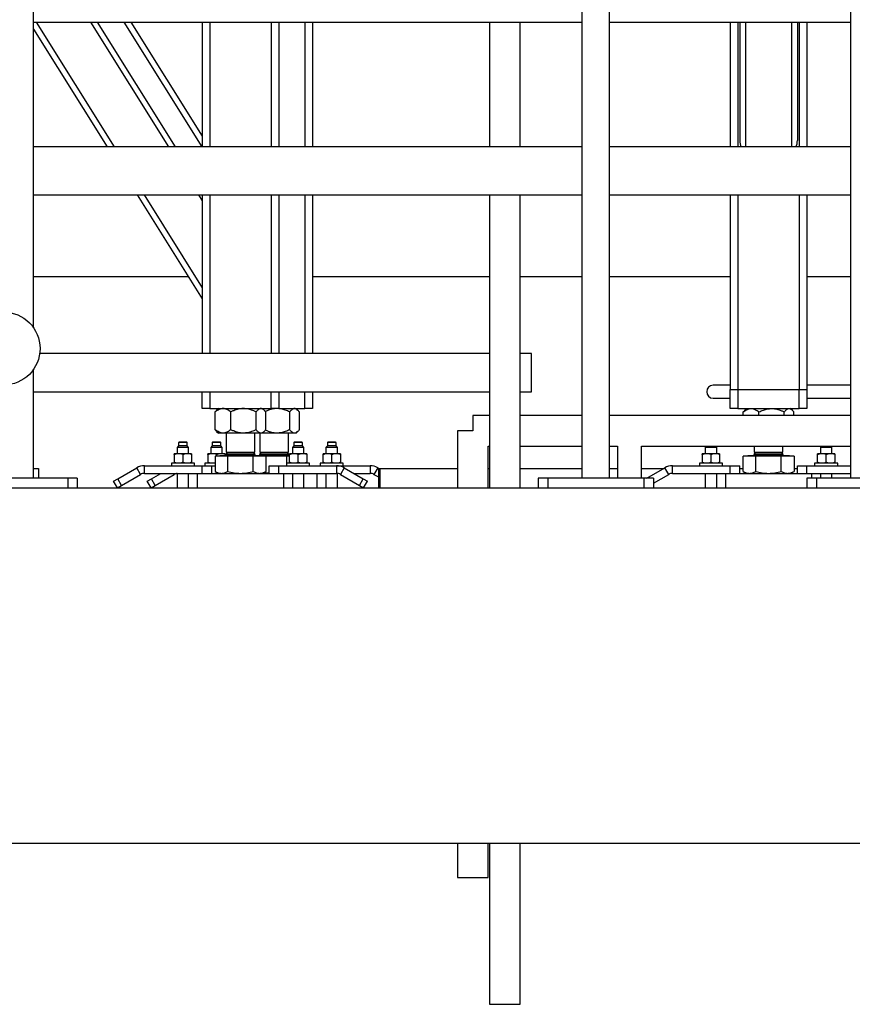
# Model space of a CAD drawing. Header units: millimetres. Extents: x 5 to 589, y 5 to 450.
# Tile 11 of 91: x 173 to 202, y 323 to 357. Entities that reach past the tile are written whole.
import ezdxf

# ---------------------------------------------------------------- set-up
doc = ezdxf.new("R2010")
doc.units = ezdxf.units.MM
doc.layers.add('TRAIT-FORT', color=4, linetype='Continuous', lineweight=25)

msp = doc.modelspace()

# ---------------------------------------------------------------- linework, layer by layer
at = {"layer": 'TRAIT-FORT', "color": 4, "linetype": 'Continuous', "lineweight": 25}
for p, q in [((192.6787, 369.02625), (192.6787, 340.80663)), ((193.64536, 340.80663), (193.64536, 369.02625)), ((202.01203, 369.02625), (202.01203, 340.80663)), ((173.64536, 346.02541), (173.64536, 366.60663)), ((173.64536, 356.63997), (192.6787, 356.63997)), ((173.73011, 356.63997), (176.43788, 352.30663)), ((175.6168, 356.63997), (178.32456, 352.30663)), ((175.85263, 356.63997), (178.5604, 352.30663)), ((176.78346, 356.63997), (179.49123, 352.30663)), ((177.0193, 356.63997), (179.49536, 352.67744)), ((179.49536, 356.63997), (179.49536, 352.30663)), ((179.76203, 356.63997), (179.76203, 352.30663)), ((181.89536, 356.63997), (181.89536, 352.30663)), ((182.16203, 356.63997), (182.16203, 352.30663)), ((183.06203, 356.63997), (183.06203, 352.30663)), ((183.3287, 356.63997), (183.3287, 352.30663)), ((189.47079, 356.63997), (189.47079, 352.30663)), ((190.53746, 352.30663), (190.53746, 356.63997)), ((193.64536, 356.63997), (202.01203, 356.63997)), ((197.8287, 356.63997), (197.8287, 352.30663)), ((198.09536, 356.63997), (198.09536, 352.30663)), ((198.16203, 356.63997), (198.16203, 352.526)), ((198.36203, 356.63997), (198.36203, 352.30663)), ((199.96203, 356.63997), (199.96203, 352.30663)), ((200.16203, 356.63997), (200.16203, 352.526)), ((200.2287, 356.63997), (200.2287, 352.30663)), ((200.49536, 356.63997), (200.49536, 352.30663)), ((173.64536, 356.39818), (176.20204, 352.30663)), ((192.6787, 352.30663), (173.64536, 352.30663)), ((202.01203, 352.30663), (193.64536, 352.30663)), ((173.64536, 350.63997), (192.6787, 350.63997)), ((177.24349, 350.63997), (179.49536, 347.03622)), ((177.47933, 350.63997), (179.49536, 347.41364)), ((179.36601, 350.63997), (179.49536, 350.43297)), ((179.49536, 350.63997), (179.49536, 345.13997)), ((179.76203, 350.63997), (179.76203, 345.13997)), ((181.89536, 350.63997), (181.89536, 345.13997)), ((182.16203, 350.63997), (182.16203, 345.13997)), ((183.06203, 350.63997), (183.06203, 345.13997)), ((183.3287, 350.63997), (183.3287, 345.13997)), ((189.47079, 350.63997), (189.47079, 340.4733)), ((190.53746, 340.4733), (190.53746, 350.63997)), ((193.64536, 350.63997), (202.01203, 350.63997)), ((197.8287, 350.63997), (197.8287, 343.88997)), ((198.09536, 350.63997), (198.09536, 343.88997)), ((200.2287, 350.63997), (200.2287, 343.88997)), ((200.49536, 350.63997), (200.49536, 343.88997)), ((173.64536, 347.81041), (179.01159, 347.81041)), ((183.3287, 347.81041), (189.47079, 347.81041)), ((190.53746, 347.81041), (192.6787, 347.81041)), ((193.64536, 347.81041), (197.8287, 347.81041)), ((200.49536, 347.81041), (202.01203, 347.81041)), ((189.47079, 345.13997), (173.85804, 345.13997)), ((190.93572, 345.13997), (190.53746, 345.13997)), ((190.93572, 343.80663), (190.93572, 345.13997)), ((173.64536, 340.80663), (173.64536, 344.58786)), ((197.8287, 344.03163), (197.23935, 344.03163)), ((197.8287, 343.2233), (197.8287, 343.88997)), ((197.8287, 343.88997), (198.09536, 343.88997)), ((198.09536, 343.88997), (198.09536, 343.2233)), ((198.09536, 343.88997), (200.2287, 343.88997)), ((200.2287, 343.2233), (200.2287, 343.88997)), ((200.2287, 343.88997), (200.49536, 343.88997)), ((202.01203, 344.03163), (200.49536, 344.03163)), ((200.49536, 343.88997), (200.49536, 343.2233)), ((173.64536, 343.80663), (189.47079, 343.80663)), ((179.49536, 343.2233), (179.49536, 343.80663)), ((179.76203, 343.80663), (179.76203, 343.2233)), ((181.89536, 343.2233), (181.89536, 343.80663)), ((182.16203, 343.80663), (182.16203, 343.2233)), ((183.06203, 343.2233), (183.06203, 343.80663)), ((183.3287, 343.80663), (183.3287, 343.2233)), ((190.53746, 343.80663), (190.93572, 343.80663)), ((197.23935, 343.58163), (197.8287, 343.58163)), ((200.49536, 343.58163), (202.01203, 343.58163)), ((179.76203, 343.2233), (179.49536, 343.2233)), ((179.76203, 343.2233), (181.89536, 343.2233)), ((180.06203, 343.2233), (180.00039, 343.16166)), ((181.65816, 343.1605), (181.59536, 343.2233)), ((182.16203, 343.2233), (181.89536, 343.2233)), ((182.16203, 343.2233), (183.06203, 343.2233)), ((182.82483, 343.1605), (182.76203, 343.2233)), ((183.3287, 343.2233), (183.06203, 343.2233)), ((198.09536, 343.2233), (197.8287, 343.2233)), ((198.09536, 343.2233), (200.2287, 343.2233)), ((198.39536, 343.2233), (198.33256, 343.1605)), ((199.99034, 343.16166), (199.9287, 343.2233)), ((200.49536, 343.2233), (200.2287, 343.2233)), ((179.95173, 342.48857), (179.95173, 343.1047)), ((180.49496, 342.48857), (180.49496, 343.1047)), ((181.37193, 342.48857), (181.37193, 343.1047)), ((181.70567, 342.48857), (181.70567, 343.1047)), ((182.5386, 342.48857), (182.5386, 343.1047)), ((182.87233, 342.48857), (182.87233, 343.1047)), ((189.47079, 342.98095), (188.89842, 342.98095)), ((188.89842, 342.98095), (188.89842, 342.44762)), ((192.6787, 342.98095), (190.53746, 342.98095)), ((202.01203, 342.98095), (193.64536, 342.98095)), ((198.28506, 343.1047), (198.33432, 343.15874)), ((198.28506, 342.98095), (198.28506, 343.1047)), ((198.82829, 342.98095), (198.82829, 343.1047)), ((199.70526, 342.98095), (199.70526, 343.1047)), ((200.039, 342.98095), (200.039, 343.1047)), ((180.00039, 342.43161), (180.06203, 342.36997)), ((180.22334, 342.36997), (180.06203, 342.36997)), ((180.93344, 342.36997), (180.22334, 342.36997)), ((180.3287, 342.36997), (180.3287, 341.7133)), ((181.5388, 342.36997), (180.93344, 342.36997)), ((181.3287, 341.7133), (181.3287, 342.36997)), ((181.49536, 342.36997), (181.49536, 341.7133)), ((181.59536, 342.36997), (181.5388, 342.36997)), ((181.59536, 342.36997), (181.65816, 342.43277)), ((182.10011, 342.36997), (181.59536, 342.36997)), ((182.70546, 342.36997), (182.10011, 342.36997)), ((182.49536, 341.7133), (182.49536, 342.36997)), ((182.76203, 342.36997), (182.70546, 342.36997)), ((182.76203, 342.36997), (182.82483, 342.43277)), ((188.36509, 342.44762), (188.36509, 340.4733)), ((188.89842, 342.44762), (188.36509, 342.44762)), ((178.6787, 341.9233), (178.6287, 341.8733)), ((178.6287, 341.8733), (178.6287, 341.65663)), ((179.0287, 341.8733), (178.6287, 341.8733)), ((178.69536, 342.05663), (178.6787, 342.03997)), ((178.6787, 342.03997), (178.6787, 341.9233)), ((178.9787, 342.03997), (178.6787, 342.03997)), ((178.9787, 341.9233), (178.6787, 341.9233)), ((178.96203, 342.05663), (178.69536, 342.05663)), ((178.9787, 342.03997), (178.96203, 342.05663)), ((178.9787, 341.9233), (178.9787, 342.03997)), ((179.0287, 341.8733), (178.9787, 341.9233)), ((179.0287, 341.65663), (179.0287, 341.8733)), ((179.84536, 341.9233), (179.79536, 341.8733)), ((179.79536, 341.8733), (179.79536, 341.65663)), ((180.19536, 341.8733), (179.79536, 341.8733)), ((179.86203, 342.05663), (179.84536, 342.03997)), ((179.84536, 342.03997), (179.84536, 341.9233)), ((180.14536, 342.03997), (179.84536, 342.03997)), ((180.14536, 341.9233), (179.84536, 341.9233)), ((180.1287, 342.05663), (179.86203, 342.05663)), ((180.14536, 342.03997), (180.1287, 342.05663)), ((180.14536, 341.9233), (180.14536, 342.03997)), ((180.19536, 341.8733), (180.14536, 341.9233)), ((180.19536, 341.65663), (180.19536, 341.8733)), ((182.6787, 341.9233), (182.6287, 341.8733)), ((182.6287, 341.8733), (182.6287, 341.65663)), ((183.0287, 341.8733), (182.6287, 341.8733)), ((182.69536, 342.05663), (182.6787, 342.03997)), ((182.6787, 342.03997), (182.6787, 341.9233)), ((182.9787, 342.03997), (182.6787, 342.03997)), ((182.9787, 341.9233), (182.6787, 341.9233)), ((182.96203, 342.05663), (182.69536, 342.05663)), ((182.9787, 342.03997), (182.96203, 342.05663)), ((182.9787, 341.9233), (182.9787, 342.03997)), ((183.0287, 341.8733), (182.9787, 341.9233)), ((183.0287, 341.65663), (183.0287, 341.8733)), ((183.84536, 341.9233), (183.79536, 341.8733)), ((183.79536, 341.8733), (183.79536, 341.65663)), ((184.19536, 341.8733), (183.79536, 341.8733)), ((183.86203, 342.05663), (183.84536, 342.03997)), ((183.84536, 342.03997), (183.84536, 341.9233)), ((184.14536, 342.03997), (183.84536, 342.03997)), ((184.14536, 341.9233), (183.84536, 341.9233)), ((184.1287, 342.05663), (183.86203, 342.05663)), ((184.14536, 342.03997), (184.1287, 342.05663)), ((184.14536, 341.9233), (184.14536, 342.03997)), ((184.19536, 341.8733), (184.14536, 341.9233)), ((184.19536, 341.65663), (184.19536, 341.8733)), ((189.43175, 340.4733), (189.43175, 341.91428)), ((189.43175, 341.91428), (189.47079, 341.91428)), ((190.53746, 341.91428), (192.6787, 341.91428)), ((193.64536, 341.91428), (193.91922, 341.91428)), ((193.91888, 341.91428), (193.91888, 340.80663)), ((194.75188, 341.91428), (202.01203, 341.91428)), ((194.75222, 340.80663), (194.75222, 341.91428)), ((197.00301, 341.91428), (196.96203, 341.8733)), ((196.96203, 341.8733), (196.96203, 341.65663)), ((197.36203, 341.8733), (196.96203, 341.8733)), ((197.36203, 341.8733), (197.32105, 341.91428)), ((197.36203, 341.65663), (197.36203, 341.8733)), ((198.66203, 341.91428), (198.66203, 341.7133)), ((199.66203, 341.7133), (199.66203, 341.91428)), ((201.00301, 341.91428), (200.96203, 341.8733)), ((200.96203, 341.8733), (200.96203, 341.65663)), ((201.36203, 341.8733), (200.96203, 341.8733)), ((201.36203, 341.8733), (201.32105, 341.91428)), ((201.36203, 341.65663), (201.36203, 341.8733)), ((178.6787, 341.65663), (178.5287, 341.65663)), ((178.5287, 341.6233), (178.5287, 341.35663)), ((178.9787, 341.65663), (178.6787, 341.65663)), ((178.8287, 341.6233), (178.8287, 341.35663)), ((179.1287, 341.65663), (178.9787, 341.65663)), ((179.1287, 341.6233), (179.1287, 341.35663)), ((179.84536, 341.65663), (179.69536, 341.65663)), ((179.69536, 341.6233), (179.69536, 341.35663)), ((180.14536, 341.65663), (179.84536, 341.65663)), ((179.94343, 341.56997), (179.94343, 341.04178)), ((180.38606, 341.56997), (179.94343, 341.56997)), ((179.99536, 341.6233), (179.99536, 341.56997)), ((180.11703, 341.5933), (180.0937, 341.56997)), ((180.11703, 341.59663), (180.11703, 341.5933)), ((180.11703, 341.59663), (181.54036, 341.59663)), ((180.11703, 341.5933), (181.54036, 341.5933)), ((180.29536, 341.65663), (180.14536, 341.65663)), ((180.29536, 341.6233), (180.29536, 341.59663)), ((180.39184, 341.7133), (180.3287, 341.65016)), ((180.3287, 341.7133), (181.3287, 341.7133)), ((180.3287, 341.65016), (180.3287, 341.62997)), ((180.3287, 341.65016), (180.5787, 341.65016)), ((180.3287, 341.62997), (181.3287, 341.62997)), ((181.27133, 341.56997), (180.38606, 341.56997)), ((180.38606, 341.04178), (180.38606, 341.56997)), ((180.5787, 341.65016), (181.3287, 341.65016)), ((181.3287, 341.65016), (181.26555, 341.7133)), ((181.27133, 341.04178), (181.27133, 341.56997)), ((181.71397, 341.56997), (181.27133, 341.56997)), ((181.3287, 341.62997), (181.3287, 341.65016)), ((181.55851, 341.7133), (181.49536, 341.65016)), ((181.49536, 341.7133), (182.49536, 341.7133)), ((181.49536, 341.65016), (181.49536, 341.62997)), ((181.49536, 341.65016), (181.74536, 341.65016)), ((181.49536, 341.62997), (182.49536, 341.62997)), ((181.54036, 341.5933), (181.54036, 341.59663)), ((181.54036, 341.59663), (182.5287, 341.59663)), ((181.5637, 341.56997), (181.54036, 341.5933)), ((181.54036, 341.5933), (182.5287, 341.5933)), ((182.438, 341.56997), (181.71397, 341.56997)), ((181.71397, 341.04178), (181.71397, 341.56997)), ((181.74536, 341.65016), (182.49536, 341.65016)), ((182.49536, 341.65016), (182.43222, 341.7133)), ((182.438, 341.3233), (182.438, 341.56997)), ((182.5287, 341.56997), (182.438, 341.56997)), ((182.49536, 341.62997), (182.49536, 341.65016)), ((182.6787, 341.65663), (182.5287, 341.65663)), ((182.5287, 341.35663), (182.5287, 341.6233)), ((182.9787, 341.65663), (182.6787, 341.65663)), ((182.8287, 341.35663), (182.8287, 341.6233)), ((183.1287, 341.65663), (182.9787, 341.65663)), ((183.1287, 341.6233), (183.1287, 341.35663)), ((183.84536, 341.65663), (183.69536, 341.65663)), ((183.69536, 341.35663), (183.69536, 341.6233)), ((184.14536, 341.65663), (183.84536, 341.65663)), ((183.99536, 341.35663), (183.99536, 341.6233)), ((184.29536, 341.65663), (184.14536, 341.65663)), ((184.29536, 341.6233), (184.29536, 341.35663)), ((197.01203, 341.65663), (196.86203, 341.65663)), ((196.86203, 341.6233), (196.86203, 341.35663)), ((197.31203, 341.65663), (197.01203, 341.65663)), ((197.16203, 341.6233), (197.16203, 341.35663)), ((197.46203, 341.65663), (197.31203, 341.65663)), ((197.46203, 341.6233), (197.46203, 341.35663)), ((198.27676, 341.04178), (198.27676, 341.56997)), ((198.71939, 341.56997), (198.27676, 341.56997)), ((198.45036, 341.5933), (198.42703, 341.56997)), ((198.45036, 341.59663), (198.45036, 341.5933)), ((198.45036, 341.59663), (199.77835, 341.59663)), ((198.45036, 341.5933), (199.77835, 341.5933)), ((198.72518, 341.7133), (198.66203, 341.65016)), ((198.66203, 341.7133), (199.59504, 341.7133)), ((198.66203, 341.65016), (198.66203, 341.62997)), ((198.66203, 341.65016), (199.66203, 341.65016)), ((198.66203, 341.62997), (199.59504, 341.62997)), ((198.71939, 341.04178), (198.71939, 341.56997)), ((199.60466, 341.56997), (198.71939, 341.56997)), ((199.59504, 341.7133), (199.66203, 341.7133)), ((199.59504, 341.62997), (199.66203, 341.62997)), ((199.66203, 341.65016), (199.59888, 341.7133)), ((199.60466, 341.04178), (199.60466, 341.56997)), ((200.0473, 341.56997), (199.60466, 341.56997)), ((199.66203, 341.62997), (199.66203, 341.65016)), ((199.77835, 341.59663), (199.8737, 341.59663)), ((199.77835, 341.5933), (199.8737, 341.5933)), ((199.8737, 341.5933), (199.8737, 341.59663)), ((199.89703, 341.56997), (199.8737, 341.5933)), ((200.0473, 341.56997), (200.0473, 341.04178)), ((201.01203, 341.65663), (200.86203, 341.65663)), ((200.86203, 341.35663), (200.86203, 341.6233)), ((201.31203, 341.65663), (201.01203, 341.65663)), ((201.16203, 341.35663), (201.16203, 341.6233)), ((201.46203, 341.65663), (201.31203, 341.65663)), ((201.46203, 341.6233), (201.46203, 341.35663)), ((176.56889, 340.78757), (177.2287, 341.16851)), ((177.36203, 340.93757), (177.2287, 341.16851)), ((177.49536, 340.9733), (177.49536, 341.23997)), ((177.49536, 341.23997), (179.49536, 341.23997)), ((178.4287, 341.3233), (178.4287, 341.23997)), ((179.2287, 341.3233), (178.4287, 341.3233)), ((179.2287, 341.23997), (179.2287, 341.3233)), ((179.49536, 340.9733), (179.49536, 341.23997)), ((179.49536, 341.23997), (179.8287, 341.23997)), ((179.59536, 341.3233), (179.59536, 341.23997)), ((179.94343, 341.3233), (179.59536, 341.3233)), ((179.8287, 340.9733), (179.8287, 341.23997)), ((179.8287, 341.23997), (179.94343, 341.23997)), ((181.8287, 340.9733), (181.8287, 341.23997)), ((181.8287, 341.23997), (182.16203, 341.23997)), ((182.16203, 340.9733), (182.16203, 341.23997)), ((182.16203, 341.23997), (184.16203, 341.23997)), ((182.4287, 341.3233), (182.4287, 341.23997)), ((183.2287, 341.3233), (182.4287, 341.3233)), ((183.2287, 341.23997), (183.2287, 341.3233)), ((183.59536, 341.3233), (183.59536, 341.23997)), ((184.39536, 341.3233), (183.59536, 341.3233)), ((184.16203, 341.23997), (184.16203, 340.9733)), ((184.16203, 341.23997), (185.3287, 341.23997)), ((184.4287, 341.16851), (184.29536, 340.93757)), ((184.39536, 341.23997), (184.39536, 341.3233)), ((184.4287, 341.16851), (185.0885, 340.78757)), ((185.3287, 341.23997), (185.3287, 340.9733)), ((185.59536, 341.16851), (185.46203, 340.93757)), ((185.59536, 341.16851), (185.64481, 341.13997)), ((194.93523, 340.80663), (195.56203, 341.16851)), ((195.69536, 340.93757), (195.56203, 341.16851)), ((195.8287, 340.9733), (195.8287, 341.23997)), ((195.8287, 341.23997), (197.8287, 341.23997)), ((196.76203, 341.3233), (196.76203, 341.23997)), ((197.56203, 341.3233), (196.76203, 341.3233)), ((197.56203, 341.23997), (197.56203, 341.3233)), ((197.8287, 340.9733), (197.8287, 341.23997)), ((197.8287, 341.23997), (198.16203, 341.23997)), ((198.16203, 340.9733), (198.16203, 341.23997)), ((200.16203, 340.9733), (200.16203, 341.23997)), ((200.16203, 341.23997), (200.49536, 341.23997)), ((200.49536, 340.9733), (200.49536, 341.23997)), ((200.49536, 341.23997), (202.01203, 341.23997)), ((200.76203, 341.3233), (200.76203, 341.23997)), ((201.56203, 341.3233), (200.76203, 341.3233)), ((201.56203, 341.23997), (201.56203, 341.3233)), ((173.64536, 341.13997), (173.82082, 341.13997)), ((173.82082, 341.13997), (173.82082, 340.80663)), ((176.70222, 340.55663), (177.36203, 340.93757)), ((177.49536, 340.9733), (179.49536, 340.9733)), ((177.73556, 340.78757), (178.05724, 340.9733)), ((177.86889, 340.55663), (178.5287, 340.93757)), ((178.5287, 340.93757), (178.50807, 340.9733)), ((178.6287, 340.9733), (178.6287, 340.4733)), ((179.0287, 340.4733), (179.0287, 340.9733)), ((179.3287, 340.9733), (179.3287, 340.4733)), ((179.49536, 340.9733), (179.66891, 340.9733)), ((179.66891, 340.9733), (181.98848, 340.9733)), ((179.94343, 341.04178), (180.06203, 340.9733)), ((181.59536, 340.9733), (181.71397, 341.04178)), ((181.99305, 340.9733), (182.16203, 340.9733)), ((182.16203, 340.9733), (184.16203, 340.9733)), ((182.3287, 340.4733), (182.3287, 340.9733)), ((182.6287, 340.9733), (182.6287, 340.4733)), ((183.0287, 340.4733), (183.0287, 340.9733)), ((183.49536, 340.4733), (183.49536, 340.9733)), ((183.79536, 340.9733), (183.79536, 340.4733)), ((184.19536, 340.4733), (184.19536, 340.97121)), ((184.29536, 340.93757), (184.95517, 340.55663)), ((184.76682, 340.9733), (185.3287, 340.9733)), ((185.46203, 340.93757), (185.61888, 340.84702)), ((185.61888, 341.13997), (185.61888, 340.4733)), ((185.61888, 341.13997), (185.66994, 341.13997)), ((185.66994, 341.13997), (185.66994, 340.4733)), ((185.66994, 341.13997), (188.36509, 341.13997)), ((189.43175, 341.13997), (189.47079, 341.13997)), ((190.53746, 341.13997), (192.6787, 341.13997)), ((193.64536, 341.13997), (193.91888, 341.13997)), ((194.75222, 341.13997), (195.51259, 341.13997)), ((195.16203, 340.62965), (195.69536, 340.93757)), ((195.8287, 340.9733), (197.66203, 340.9733)), ((196.96203, 340.9733), (196.96203, 340.4733)), ((197.36203, 340.4733), (197.36203, 340.9733)), ((197.66203, 340.9733), (197.66203, 340.4733)), ((197.66203, 340.9733), (200.32182, 340.9733)), ((198.16203, 341.13997), (198.27676, 341.13997)), ((198.27676, 341.04178), (198.39536, 340.9733)), ((199.9287, 340.9733), (200.0473, 341.04178)), ((200.0473, 341.13997), (200.16203, 341.13997)), ((200.32182, 340.9733), (200.49536, 340.9733)), ((200.49536, 340.9733), (202.01203, 340.9733)), ((200.66203, 340.80663), (200.66203, 340.9733)), ((200.96203, 340.9733), (200.96203, 340.80663)), ((201.36203, 340.80663), (201.36203, 340.9733)), ((69.03188, 340.4733), (214.23162, 340.4733)), ((174.8287, 340.80663), (171.49536, 340.80663)), ((174.8287, 340.80663), (174.8287, 340.4733)), ((175.16203, 340.80663), (174.8287, 340.80663)), ((175.16203, 340.80663), (175.16203, 340.4733)), ((176.42455, 340.70424), (176.56889, 340.78757)), ((176.55788, 340.4733), (176.42455, 340.70424)), ((176.55788, 340.4733), (176.70222, 340.55663)), ((176.70222, 340.55663), (176.56889, 340.78757)), ((177.59122, 340.70424), (177.73556, 340.78757)), ((177.72455, 340.4733), (177.59122, 340.70424)), ((177.72455, 340.4733), (177.86889, 340.55663)), ((177.86889, 340.55663), (177.73556, 340.78757)), ((184.95517, 340.55663), (185.0885, 340.78757)), ((184.95517, 340.55663), (185.09951, 340.4733)), ((185.0885, 340.78757), (185.23284, 340.70424)), ((185.09951, 340.4733), (185.23284, 340.70424)), ((191.16203, 340.80663), (191.16203, 340.4733)), ((191.49536, 340.80663), (191.16203, 340.80663)), ((191.49536, 340.80663), (191.49536, 340.4733)), ((194.8287, 340.80663), (191.49536, 340.80663)), ((194.8287, 340.80663), (194.8287, 340.4733)), ((195.16203, 340.80663), (194.8287, 340.80663)), ((195.16203, 340.80663), (195.16203, 340.4733)), ((200.49536, 340.80663), (200.49536, 340.4733)), ((200.8287, 340.80663), (200.49536, 340.80663)), ((200.8287, 340.80663), (200.8287, 340.4733)), ((204.16203, 340.80663), (200.8287, 340.80663)), ((69.03188, 328.13997), (214.23162, 328.13997)), ((188.36509, 328.13997), (188.36509, 326.94762)), ((189.43175, 326.94762), (189.43175, 328.13997)), ((189.47079, 328.13997), (189.47079, 322.53997)), ((190.53746, 322.53997), (190.53746, 328.13997)), ((188.36509, 326.94762), (189.43175, 326.94762)), ((189.47079, 322.53997), (190.53746, 322.53997))]:
    msp.add_line(p, q, dxfattribs=at)
msp.add_circle((172.60238, 345.30663), 1.26667, dxfattribs=at)
for centre, radius, start, end in [((197.23935, 343.80663), 0.225, 90, 270), ((180.29536, 341.62997), 0.03333, 270, 0), ((181.36203, 341.62997), 0.03333, 180, 270), ((181.46203, 341.62997), 0.03333, 270, 0), ((182.5287, 341.62997), 0.03333, 180, 270), ((198.6287, 341.62997), 0.03333, 270, 0), ((199.69536, 341.62997), 0.03333, 180, 270), ((177.49536, 340.70663), 0.53333, 90, 120), ((184.16203, 340.70663), 0.53333, 60, 90), ((185.3287, 340.70663), 0.53333, 60, 90), ((195.8287, 340.70663), 0.53333, 90, 120), ((177.49536, 340.70663), 0.26667, 90, 120), ((178.66203, 340.70663), 0.26667, 97.180756, 120), ((184.16203, 340.70663), 0.26667, 60, 90), ((185.3287, 340.70663), 0.26667, 60, 90), ((195.8287, 340.70663), 0.26667, 90, 120)]:
    msp.add_arc(centre, radius, start, end, dxfattribs=at)
for centre, start_param, end_param in [((198.36203, 352.526), 4.71238898, 5.37267332), ((199.96203, 352.526), 0.91051199, 1.57079633)]:
    msp.add_ellipse(centre, major_axis=(0, -0.35766), ratio=0.5591929, start_param=start_param, end_param=end_param, dxfattribs=at)
for points, knots in [([(180.22334, 343.2233), (180.19973, 343.22161), (180.15199, 343.21819), (180.08252, 343.19176), (180.01535, 343.15402), (179.973, 343.12119), (179.95173, 343.1047)], [0, 0, 0, 0, 0.24957791, 0.50436411, 0.75104693, 1, 1, 1, 1]), ([(180.49496, 343.1047), (180.45775, 343.13258), (180.4014, 343.17482), (180.3207, 343.20896), (180.26741, 343.22174), (180.23472, 343.2229), (180.22334, 343.2233)], [0, 0, 0, 0, 0.432045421, 0.654349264, 0.87965336, 1, 1, 1, 1]), ([(180.93344, 343.2233), (180.92576, 343.22323), (180.86433, 343.22263), (180.7475, 343.20567), (180.6093, 343.15966), (180.52698, 343.12009), (180.49496, 343.1047)], [0, 0, 0, 0, 0.05039955, 0.40261353, 0.76758847, 1, 1, 1, 1]), ([(181.37193, 343.1047), (181.32054, 343.12863), (181.22612, 343.17261), (181.0782, 343.21487), (180.98213, 343.22046), (180.93344, 343.2233)], [0, 0, 0, 0, 0.3707742, 0.68118194, 1, 1, 1, 1]), ([(181.5388, 343.2233), (181.52429, 343.22161), (181.49496, 343.21819), (181.45228, 343.19176), (181.41101, 343.15402), (181.385, 343.12119), (181.37193, 343.1047)], [0, 0, 0, 0, 0.249577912, 0.504364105, 0.751046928, 1, 1, 1, 1]), ([(181.70567, 343.1047), (181.68281, 343.13258), (181.64819, 343.17482), (181.59861, 343.20896), (181.56587, 343.22174), (181.54579, 343.2229), (181.5388, 343.2233)], [0, 0, 0, 0, 0.43204542, 0.65434926, 0.87965336, 1, 1, 1, 1]), ([(182.10011, 343.2233), (182.09242, 343.22323), (182.031, 343.22264), (181.91424, 343.2055), (181.7866, 343.16375), (181.71444, 343.12937), (181.69264, 343.11898)], [0, 0, 0, 0, 0.05445594, 0.43501775, 0.82936759, 1, 1, 1, 1]), ([(182.5386, 343.1047), (182.4872, 343.12863), (182.39279, 343.17261), (182.24487, 343.21487), (182.14879, 343.22046), (182.10011, 343.2233)], [0, 0, 0, 0, 0.3707742, 0.68118194, 1, 1, 1, 1]), ([(182.70546, 343.2233), (182.69095, 343.22161), (182.66163, 343.21819), (182.61895, 343.19176), (182.57768, 343.15402), (182.55166, 343.12119), (182.5386, 343.1047)], [0, 0, 0, 0, 0.24957791, 0.50436411, 0.75104693, 1, 1, 1, 1]), ([(182.87233, 343.1047), (182.84947, 343.13258), (182.81485, 343.17482), (182.76528, 343.20896), (182.73253, 343.22174), (182.71245, 343.2229), (182.70546, 343.2233)], [0, 0, 0, 0, 0.43204542, 0.65434926, 0.87965336, 1, 1, 1, 1]), ([(198.28506, 343.1047), (198.32227, 343.13258), (198.37862, 343.17482), (198.45932, 343.20896), (198.51262, 343.22174), (198.5453, 343.2229), (198.55668, 343.2233)], [0, 0, 0, 0, 0.43204542, 0.65434926, 0.87965336, 1, 1, 1, 1]), ([(198.55668, 343.2233), (198.5803, 343.22161), (198.62803, 343.21819), (198.6975, 343.19176), (198.76468, 343.15402), (198.80702, 343.12119), (198.82829, 343.1047)], [0, 0, 0, 0, 0.249577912, 0.504364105, 0.751046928, 1, 1, 1, 1]), ([(198.82829, 343.1047), (198.87969, 343.12863), (198.9741, 343.17261), (199.12202, 343.21487), (199.2181, 343.22046), (199.26678, 343.2233)], [0, 0, 0, 0, 0.370774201, 0.681181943, 1, 1, 1, 1]), ([(199.26678, 343.2233), (199.27447, 343.22323), (199.33589, 343.22263), (199.45272, 343.20567), (199.59092, 343.15966), (199.67324, 343.12009), (199.70526, 343.1047)], [0, 0, 0, 0, 0.050399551, 0.402613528, 0.76758847, 1, 1, 1, 1]), ([(199.70526, 343.1047), (199.72812, 343.13258), (199.76274, 343.17482), (199.81232, 343.20896), (199.84506, 343.22174), (199.86514, 343.2229), (199.87213, 343.2233)], [0, 0, 0, 0, 0.43204542, 0.65434926, 0.87965336, 1, 1, 1, 1]), ([(199.87213, 343.2233), (199.88664, 343.22161), (199.91596, 343.21819), (199.95865, 343.19176), (199.99991, 343.15402), (200.02593, 343.12119), (200.039, 343.1047)], [0, 0, 0, 0, 0.24957791, 0.50436411, 0.75104693, 1, 1, 1, 1]), ([(180.00095, 343.1611), (179.9977, 343.1582), (179.98075, 343.14305), (179.9647, 343.12184), (179.95173, 343.1047)], [0, 0, 0, 0, 0.19147056, 1, 1, 1, 1]), ([(180.22334, 342.36997), (180.19973, 342.37166), (180.15199, 342.37508), (180.08252, 342.40151), (180.01535, 342.43925), (179.973, 342.47208), (179.95173, 342.48857)], [0, 0, 0, 0, 0.24957791, 0.50436411, 0.75104693, 1, 1, 1, 1]), ([(180.00095, 342.43217), (179.9977, 342.43507), (179.98075, 342.45022), (179.9647, 342.47143), (179.95173, 342.48857)], [0, 0, 0, 0, 0.19147056, 1, 1, 1, 1]), ([(180.49496, 342.48857), (180.45775, 342.46069), (180.4014, 342.41845), (180.3207, 342.38431), (180.26741, 342.37153), (180.23472, 342.37037), (180.22334, 342.36997)], [0, 0, 0, 0, 0.432045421, 0.654349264, 0.87965336, 1, 1, 1, 1]), ([(180.93344, 342.36997), (180.92576, 342.37004), (180.86433, 342.37064), (180.7475, 342.3876), (180.6093, 342.43361), (180.52698, 342.47318), (180.49496, 342.48857)], [0, 0, 0, 0, 0.05039955, 0.40261353, 0.76758847, 1, 1, 1, 1]), ([(181.37193, 342.48857), (181.32054, 342.46464), (181.22612, 342.42066), (181.0782, 342.3784), (180.98213, 342.3728), (180.93344, 342.36997)], [0, 0, 0, 0, 0.3707742, 0.68118194, 1, 1, 1, 1]), ([(181.5388, 342.36997), (181.52429, 342.37166), (181.49496, 342.37508), (181.45228, 342.40151), (181.41101, 342.43925), (181.385, 342.47208), (181.37193, 342.48857)], [0, 0, 0, 0, 0.249577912, 0.504364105, 0.751046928, 1, 1, 1, 1]), ([(181.70567, 342.48857), (181.68281, 342.46069), (181.64819, 342.41845), (181.59861, 342.38431), (181.56587, 342.37153), (181.54579, 342.37037), (181.5388, 342.36997)], [0, 0, 0, 0, 0.43204542, 0.65434926, 0.87965336, 1, 1, 1, 1]), ([(182.10011, 342.36997), (182.09242, 342.37004), (182.031, 342.37063), (181.91424, 342.38777), (181.7866, 342.42952), (181.71444, 342.4639), (181.69264, 342.47428)], [0, 0, 0, 0, 0.054455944, 0.435017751, 0.829367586, 1, 1, 1, 1]), ([(182.5386, 342.48857), (182.4872, 342.46464), (182.39279, 342.42066), (182.24487, 342.3784), (182.14879, 342.3728), (182.10011, 342.36997)], [0, 0, 0, 0, 0.3707742, 0.68118194, 1, 1, 1, 1]), ([(182.70546, 342.36997), (182.69095, 342.37166), (182.66163, 342.37508), (182.61895, 342.40151), (182.57768, 342.43925), (182.55166, 342.47208), (182.5386, 342.48857)], [0, 0, 0, 0, 0.24957791, 0.50436411, 0.75104693, 1, 1, 1, 1]), ([(182.87233, 342.48857), (182.84947, 342.46069), (182.81485, 342.41845), (182.76528, 342.38431), (182.73253, 342.37153), (182.71245, 342.37037), (182.70546, 342.36997)], [0, 0, 0, 0, 0.43204542, 0.65434926, 0.87965336, 1, 1, 1, 1]), ([(178.6787, 341.65663), (178.65753, 341.65535), (178.61464, 341.65275), (178.56485, 341.63771), (178.53652, 341.62642), (178.5287, 341.6233)], [0, 0, 0, 0, 0.413688, 0.83802774, 1, 1, 1, 1]), ([(178.5287, 341.6233), (178.5287, 341.63253), (178.5287, 341.65124), (178.5287, 341.65482), (178.5287, 341.65663)], [0, 0, 0, 0, 0.493244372, 1, 1, 1, 1]), ([(178.8287, 341.6233), (178.80466, 341.63253), (178.75594, 341.65124), (178.70467, 341.65482), (178.6787, 341.65663)], [0, 0, 0, 0, 0.49324437, 1, 1, 1, 1]), ([(178.9787, 341.65663), (178.95753, 341.65535), (178.91464, 341.65275), (178.86485, 341.63771), (178.83652, 341.62642), (178.8287, 341.6233)], [0, 0, 0, 0, 0.413688, 0.83802774, 1, 1, 1, 1]), ([(179.1287, 341.6233), (179.10466, 341.63253), (179.05594, 341.65124), (179.00467, 341.65482), (178.9787, 341.65663)], [0, 0, 0, 0, 0.493244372, 1, 1, 1, 1]), ([(179.1287, 341.65663), (179.1287, 341.65535), (179.1287, 341.65275), (179.1287, 341.63771), (179.1287, 341.62642), (179.1287, 341.6233)], [0, 0, 0, 0, 0.413688, 0.83802774, 1, 1, 1, 1]), ([(179.84536, 341.65663), (179.82419, 341.65535), (179.78131, 341.65275), (179.73152, 341.63771), (179.70319, 341.62642), (179.69536, 341.6233)], [0, 0, 0, 0, 0.413688, 0.83802774, 1, 1, 1, 1]), ([(179.69536, 341.6233), (179.69536, 341.63253), (179.69536, 341.65124), (179.69536, 341.65482), (179.69536, 341.65663)], [0, 0, 0, 0, 0.493244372, 1, 1, 1, 1]), ([(179.99536, 341.6233), (179.97133, 341.63253), (179.9226, 341.65124), (179.87134, 341.65482), (179.84536, 341.65663)], [0, 0, 0, 0, 0.49324437, 1, 1, 1, 1]), ([(180.14536, 341.65663), (180.12419, 341.65535), (180.08131, 341.65275), (180.03152, 341.63771), (180.00319, 341.62642), (179.99536, 341.6233)], [0, 0, 0, 0, 0.413688, 0.83802774, 1, 1, 1, 1]), ([(180.29536, 341.6233), (180.27133, 341.63253), (180.2226, 341.65124), (180.17134, 341.65482), (180.14536, 341.65663)], [0, 0, 0, 0, 0.49324437, 1, 1, 1, 1]), ([(180.29536, 341.65663), (180.29536, 341.65535), (180.29536, 341.65275), (180.29536, 341.63771), (180.29536, 341.62642), (180.29536, 341.6233)], [0, 0, 0, 0, 0.413688, 0.83802774, 1, 1, 1, 1]), ([(182.6787, 341.65663), (182.65753, 341.65535), (182.61464, 341.65275), (182.56485, 341.63771), (182.53652, 341.62642), (182.5287, 341.6233)], [0, 0, 0, 0, 0.413688, 0.83802774, 1, 1, 1, 1]), ([(182.5287, 341.6233), (182.5287, 341.63253), (182.5287, 341.65124), (182.5287, 341.65482), (182.5287, 341.65663)], [0, 0, 0, 0, 0.493244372, 1, 1, 1, 1]), ([(182.8287, 341.6233), (182.80466, 341.63253), (182.75594, 341.65124), (182.70467, 341.65482), (182.6787, 341.65663)], [0, 0, 0, 0, 0.49324437, 1, 1, 1, 1]), ([(182.9787, 341.65663), (182.95753, 341.65535), (182.91464, 341.65275), (182.86485, 341.63771), (182.83652, 341.62642), (182.8287, 341.6233)], [0, 0, 0, 0, 0.413688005, 0.838027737, 1, 1, 1, 1]), ([(183.1287, 341.6233), (183.10466, 341.63253), (183.05594, 341.65124), (183.00467, 341.65482), (182.9787, 341.65663)], [0, 0, 0, 0, 0.493244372, 1, 1, 1, 1]), ([(183.1287, 341.65663), (183.1287, 341.65535), (183.1287, 341.65275), (183.1287, 341.63771), (183.1287, 341.62642), (183.1287, 341.6233)], [0, 0, 0, 0, 0.413688, 0.83802774, 1, 1, 1, 1]), ([(183.84536, 341.65663), (183.82419, 341.65535), (183.78131, 341.65275), (183.73152, 341.63771), (183.70319, 341.62642), (183.69536, 341.6233)], [0, 0, 0, 0, 0.413688, 0.83802774, 1, 1, 1, 1]), ([(183.69536, 341.6233), (183.69536, 341.63253), (183.69536, 341.65124), (183.69536, 341.65482), (183.69536, 341.65663)], [0, 0, 0, 0, 0.493244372, 1, 1, 1, 1]), ([(183.99536, 341.6233), (183.97133, 341.63253), (183.9226, 341.65124), (183.87134, 341.65482), (183.84536, 341.65663)], [0, 0, 0, 0, 0.49324437, 1, 1, 1, 1]), ([(184.14536, 341.65663), (184.12419, 341.65535), (184.08131, 341.65275), (184.03152, 341.63771), (184.00319, 341.62642), (183.99536, 341.6233)], [0, 0, 0, 0, 0.413688, 0.83802774, 1, 1, 1, 1]), ([(184.29536, 341.6233), (184.27133, 341.63253), (184.2226, 341.65124), (184.17134, 341.65482), (184.14536, 341.65663)], [0, 0, 0, 0, 0.49324437, 1, 1, 1, 1]), ([(184.29536, 341.65663), (184.29536, 341.65535), (184.29536, 341.65275), (184.29536, 341.63771), (184.29536, 341.62642), (184.29536, 341.6233)], [0, 0, 0, 0, 0.413688, 0.83802774, 1, 1, 1, 1]), ([(197.01203, 341.65663), (196.99086, 341.65535), (196.94797, 341.65275), (196.89819, 341.63771), (196.86986, 341.62642), (196.86203, 341.6233)], [0, 0, 0, 0, 0.413688, 0.83802774, 1, 1, 1, 1]), ([(196.86203, 341.6233), (196.86203, 341.63253), (196.86203, 341.65124), (196.86203, 341.65482), (196.86203, 341.65663)], [0, 0, 0, 0, 0.493244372, 1, 1, 1, 1]), ([(197.16203, 341.6233), (197.138, 341.63253), (197.08927, 341.65124), (197.03801, 341.65482), (197.01203, 341.65663)], [0, 0, 0, 0, 0.49324437, 1, 1, 1, 1]), ([(197.31203, 341.65663), (197.29086, 341.65535), (197.24797, 341.65275), (197.19819, 341.63771), (197.16986, 341.62642), (197.16203, 341.6233)], [0, 0, 0, 0, 0.413688, 0.83802774, 1, 1, 1, 1]), ([(197.46203, 341.6233), (197.438, 341.63253), (197.38927, 341.65124), (197.33801, 341.65482), (197.31203, 341.65663)], [0, 0, 0, 0, 0.493244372, 1, 1, 1, 1]), ([(197.46203, 341.65663), (197.46203, 341.65535), (197.46203, 341.65275), (197.46203, 341.63771), (197.46203, 341.62642), (197.46203, 341.6233)], [0, 0, 0, 0, 0.413688, 0.83802774, 1, 1, 1, 1]), ([(201.01203, 341.65663), (200.99086, 341.65535), (200.94797, 341.65275), (200.89819, 341.63771), (200.86986, 341.62642), (200.86203, 341.6233)], [0, 0, 0, 0, 0.413688, 0.83802774, 1, 1, 1, 1]), ([(200.86203, 341.6233), (200.86203, 341.63253), (200.86203, 341.65124), (200.86203, 341.65482), (200.86203, 341.65663)], [0, 0, 0, 0, 0.493244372, 1, 1, 1, 1]), ([(201.16203, 341.6233), (201.138, 341.63253), (201.08927, 341.65124), (201.03801, 341.65482), (201.01203, 341.65663)], [0, 0, 0, 0, 0.49324437, 1, 1, 1, 1]), ([(201.31203, 341.65663), (201.29086, 341.65535), (201.24797, 341.65275), (201.19819, 341.63771), (201.16986, 341.62642), (201.16203, 341.6233)], [0, 0, 0, 0, 0.413688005, 0.838027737, 1, 1, 1, 1]), ([(201.46203, 341.6233), (201.438, 341.63253), (201.38927, 341.65124), (201.33801, 341.65482), (201.31203, 341.65663)], [0, 0, 0, 0, 0.493244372, 1, 1, 1, 1]), ([(201.46203, 341.65663), (201.46203, 341.65535), (201.46203, 341.65275), (201.46203, 341.63771), (201.46203, 341.62642), (201.46203, 341.6233)], [0, 0, 0, 0, 0.413688, 0.83802774, 1, 1, 1, 1]), ([(178.6787, 341.3233), (178.65753, 341.32458), (178.61464, 341.32718), (178.56485, 341.34223), (178.53652, 341.35352), (178.5287, 341.35663)], [0, 0, 0, 0, 0.413688, 0.83802774, 1, 1, 1, 1]), ([(178.5287, 341.35663), (178.5287, 341.34741), (178.5287, 341.3287), (178.5287, 341.32512), (178.5287, 341.3233)], [0, 0, 0, 0, 0.49324437, 1, 1, 1, 1]), ([(178.8287, 341.35663), (178.80466, 341.34741), (178.75594, 341.3287), (178.70467, 341.32512), (178.6787, 341.3233)], [0, 0, 0, 0, 0.49324437, 1, 1, 1, 1]), ([(178.9787, 341.3233), (178.95753, 341.32458), (178.91464, 341.32718), (178.86485, 341.34223), (178.83652, 341.35352), (178.8287, 341.35663)], [0, 0, 0, 0, 0.413688, 0.83802774, 1, 1, 1, 1]), ([(179.1287, 341.35663), (179.10466, 341.34741), (179.05594, 341.3287), (179.00467, 341.32512), (178.9787, 341.3233)], [0, 0, 0, 0, 0.49324437, 1, 1, 1, 1]), ([(179.1287, 341.3233), (179.1287, 341.32458), (179.1287, 341.32718), (179.1287, 341.34223), (179.1287, 341.35352), (179.1287, 341.35663)], [0, 0, 0, 0, 0.413688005, 0.838027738, 1, 1, 1, 1]), ([(179.84536, 341.3233), (179.82419, 341.32458), (179.78131, 341.32718), (179.73152, 341.34223), (179.70319, 341.35352), (179.69536, 341.35663)], [0, 0, 0, 0, 0.413688, 0.83802774, 1, 1, 1, 1]), ([(179.69536, 341.35663), (179.69536, 341.34741), (179.69536, 341.3287), (179.69536, 341.32512), (179.69536, 341.3233)], [0, 0, 0, 0, 0.49324437, 1, 1, 1, 1]), ([(179.94343, 341.33949), (179.93652, 341.33705), (179.90481, 341.32583), (179.87146, 341.32441), (179.84536, 341.3233)], [0, 0, 0, 0, 0.21762447, 1, 1, 1, 1]), ([(182.6787, 341.3233), (182.65753, 341.32458), (182.61464, 341.32718), (182.56485, 341.34223), (182.53652, 341.35352), (182.5287, 341.35663)], [0, 0, 0, 0, 0.41368801, 0.83802774, 1, 1, 1, 1]), ([(182.5287, 341.35663), (182.5287, 341.34741), (182.5287, 341.3287), (182.5287, 341.32512), (182.5287, 341.3233)], [0, 0, 0, 0, 0.49324437, 1, 1, 1, 1]), ([(182.8287, 341.35663), (182.80466, 341.34741), (182.75594, 341.3287), (182.70467, 341.32512), (182.6787, 341.3233)], [0, 0, 0, 0, 0.49324437, 1, 1, 1, 1]), ([(182.9787, 341.3233), (182.95753, 341.32458), (182.91464, 341.32718), (182.86485, 341.34223), (182.83652, 341.35352), (182.8287, 341.35663)], [0, 0, 0, 0, 0.41368801, 0.83802774, 1, 1, 1, 1]), ([(183.1287, 341.35663), (183.10466, 341.34741), (183.05594, 341.3287), (183.00467, 341.32512), (182.9787, 341.3233)], [0, 0, 0, 0, 0.49324437, 1, 1, 1, 1]), ([(183.1287, 341.3233), (183.1287, 341.32458), (183.1287, 341.32718), (183.1287, 341.34223), (183.1287, 341.35352), (183.1287, 341.35663)], [0, 0, 0, 0, 0.413688, 0.83802774, 1, 1, 1, 1]), ([(183.84536, 341.3233), (183.82419, 341.32458), (183.78131, 341.32718), (183.73152, 341.34223), (183.70319, 341.35352), (183.69536, 341.35663)], [0, 0, 0, 0, 0.413688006, 0.838027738, 1, 1, 1, 1]), ([(183.69536, 341.35663), (183.69536, 341.34741), (183.69536, 341.3287), (183.69536, 341.32512), (183.69536, 341.3233)], [0, 0, 0, 0, 0.49324437, 1, 1, 1, 1]), ([(183.99536, 341.35663), (183.97133, 341.34741), (183.9226, 341.3287), (183.87134, 341.32512), (183.84536, 341.3233)], [0, 0, 0, 0, 0.49324437, 1, 1, 1, 1]), ([(184.14536, 341.3233), (184.12419, 341.32458), (184.08131, 341.32718), (184.03152, 341.34223), (184.00319, 341.35352), (183.99536, 341.35663)], [0, 0, 0, 0, 0.41368801, 0.83802774, 1, 1, 1, 1]), ([(184.29536, 341.35663), (184.27133, 341.34741), (184.2226, 341.3287), (184.17134, 341.32512), (184.14536, 341.3233)], [0, 0, 0, 0, 0.49324437, 1, 1, 1, 1]), ([(184.29536, 341.3233), (184.29536, 341.32458), (184.29536, 341.32718), (184.29536, 341.34223), (184.29536, 341.35352), (184.29536, 341.35663)], [0, 0, 0, 0, 0.413688, 0.83802774, 1, 1, 1, 1]), ([(197.01203, 341.3233), (196.99086, 341.32458), (196.94797, 341.32718), (196.89819, 341.34223), (196.86986, 341.35352), (196.86203, 341.35663)], [0, 0, 0, 0, 0.413688, 0.83802774, 1, 1, 1, 1]), ([(196.86203, 341.35663), (196.86203, 341.34741), (196.86203, 341.3287), (196.86203, 341.32512), (196.86203, 341.3233)], [0, 0, 0, 0, 0.49324437, 1, 1, 1, 1]), ([(197.16203, 341.35663), (197.138, 341.34741), (197.08927, 341.3287), (197.03801, 341.32512), (197.01203, 341.3233)], [0, 0, 0, 0, 0.49324437, 1, 1, 1, 1]), ([(197.31203, 341.3233), (197.29086, 341.32458), (197.24797, 341.32718), (197.19819, 341.34223), (197.16986, 341.35352), (197.16203, 341.35663)], [0, 0, 0, 0, 0.413688, 0.83802774, 1, 1, 1, 1]), ([(197.46203, 341.35663), (197.438, 341.34741), (197.38927, 341.3287), (197.33801, 341.32512), (197.31203, 341.3233)], [0, 0, 0, 0, 0.49324437, 1, 1, 1, 1]), ([(197.46203, 341.3233), (197.46203, 341.32458), (197.46203, 341.32718), (197.46203, 341.34223), (197.46203, 341.35352), (197.46203, 341.35663)], [0, 0, 0, 0, 0.413688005, 0.838027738, 1, 1, 1, 1]), ([(201.01203, 341.3233), (200.99086, 341.32458), (200.94797, 341.32718), (200.89819, 341.34223), (200.86986, 341.35352), (200.86203, 341.35663)], [0, 0, 0, 0, 0.41368801, 0.83802774, 1, 1, 1, 1]), ([(200.86203, 341.35663), (200.86203, 341.34741), (200.86203, 341.3287), (200.86203, 341.32512), (200.86203, 341.3233)], [0, 0, 0, 0, 0.49324437, 1, 1, 1, 1]), ([(201.16203, 341.35663), (201.138, 341.34741), (201.08927, 341.3287), (201.03801, 341.32512), (201.01203, 341.3233)], [0, 0, 0, 0, 0.49324437, 1, 1, 1, 1]), ([(201.31203, 341.3233), (201.29086, 341.32458), (201.24797, 341.32718), (201.19819, 341.34223), (201.16986, 341.35352), (201.16203, 341.35663)], [0, 0, 0, 0, 0.41368801, 0.83802774, 1, 1, 1, 1]), ([(201.46203, 341.35663), (201.438, 341.34741), (201.38927, 341.3287), (201.33801, 341.32512), (201.31203, 341.3233)], [0, 0, 0, 0, 0.49324437, 1, 1, 1, 1]), ([(201.46203, 341.3233), (201.46203, 341.32458), (201.46203, 341.32718), (201.46203, 341.34223), (201.46203, 341.35352), (201.46203, 341.35663)], [0, 0, 0, 0, 0.413688, 0.83802774, 1, 1, 1, 1]), ([(179.94343, 341.04178), (179.97937, 341.02264), (180.05191, 340.98401), (180.12691, 340.97689), (180.16474, 340.9733)], [0, 0, 0, 0, 0.49545796, 1, 1, 1, 1]), ([(180.16474, 340.9733), (180.20183, 340.97675), (180.27682, 340.98373), (180.34938, 341.02229), (180.38606, 341.04178)], [0, 0, 0, 0, 0.494510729, 1, 1, 1, 1]), ([(180.38606, 341.04178), (180.45795, 341.02264), (180.60304, 340.98401), (180.75302, 340.97689), (180.8287, 340.9733)], [0, 0, 0, 0, 0.49545796, 1, 1, 1, 1]), ([(180.8287, 340.9733), (180.90287, 340.97675), (181.05285, 340.98373), (181.19797, 341.02229), (181.27133, 341.04178)], [0, 0, 0, 0, 0.49451073, 1, 1, 1, 1]), ([(181.27133, 341.04178), (181.30727, 341.02264), (181.37982, 340.98401), (181.45481, 340.97689), (181.49265, 340.9733)], [0, 0, 0, 0, 0.49545796, 1, 1, 1, 1]), ([(181.49265, 340.9733), (181.52973, 340.97675), (181.60473, 340.98373), (181.67729, 341.02229), (181.71397, 341.04178)], [0, 0, 0, 0, 0.494510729, 1, 1, 1, 1]), ([(181.66816, 341.01533), (181.70173, 341.00604), (181.75443, 340.99144), (181.80892, 340.98831), (181.8287, 340.98718)], [0, 0, 0, 0, 0.63692942, 1, 1, 1, 1]), ([(198.27676, 341.04178), (198.3127, 341.02264), (198.38525, 340.98401), (198.46024, 340.97689), (198.49808, 340.9733)], [0, 0, 0, 0, 0.49545796, 1, 1, 1, 1]), ([(198.49808, 340.9733), (198.53516, 340.97675), (198.61015, 340.98373), (198.68272, 341.02229), (198.71939, 341.04178)], [0, 0, 0, 0, 0.49451073, 1, 1, 1, 1]), ([(198.71939, 341.04178), (198.79128, 341.02264), (198.93637, 340.98401), (199.08636, 340.97689), (199.16203, 340.9733)], [0, 0, 0, 0, 0.495457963, 1, 1, 1, 1]), ([(199.16203, 340.9733), (199.2362, 340.97675), (199.38618, 340.98373), (199.53131, 341.02229), (199.60466, 341.04178)], [0, 0, 0, 0, 0.49451073, 1, 1, 1, 1]), ([(199.60466, 341.04178), (199.64061, 341.02264), (199.71315, 340.98401), (199.78815, 340.97689), (199.82598, 340.9733)], [0, 0, 0, 0, 0.49545796, 1, 1, 1, 1]), ([(199.82598, 340.9733), (199.86307, 340.97675), (199.93806, 340.98373), (200.01062, 341.02229), (200.0473, 341.04178)], [0, 0, 0, 0, 0.494510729, 1, 1, 1, 1])]:
    msp.add_open_spline(points, degree=3, knots=knots, dxfattribs=at)

doc.saveas('drawing.dxf')
